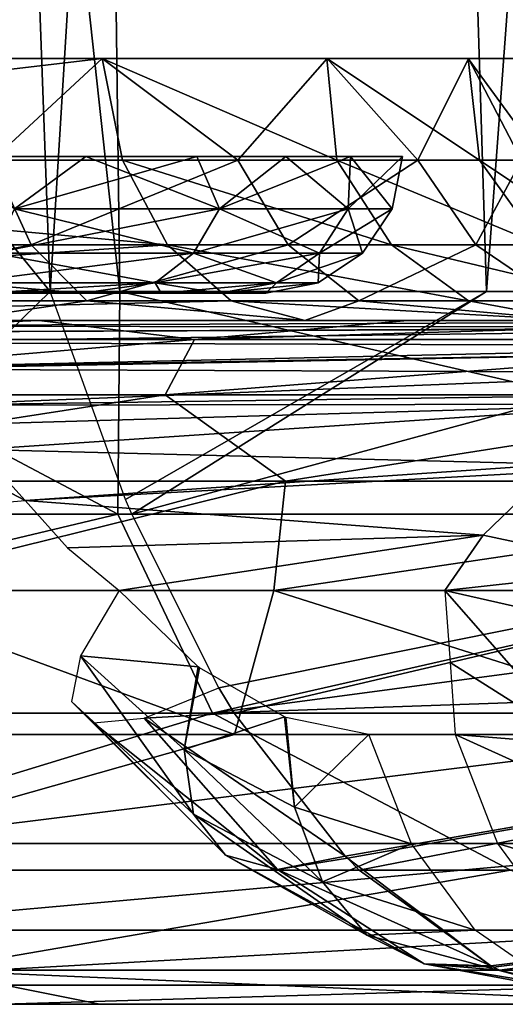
# Model space of a CAD drawing. Header units: millimetres. Extents: x -148 to 148, y -43 to 91.
# Tile 15 of 149: x -83.3 to -79.75, y -42.75 to -35.55. Entities that reach past the tile are written whole.
import ezdxf

# ---------------------------------------------------------------- set-up
doc = ezdxf.new("R2010")
doc.units = ezdxf.units.MM
doc.header["$LTSCALE"] = 65.185185
for name, color, linetype in [('108', 7, 'CONTINUOUS'), ('148', 7, 'CONTINUOUS'), ('149', 7, 'CONTINUOUS'), ('20', 7, 'CONTINUOUS'), ('27', 7, 'CONTINUOUS'), ('29', 7, 'CONTINUOUS'), ('30', 7, 'CONTINUOUS'), ('32', 7, 'CONTINUOUS'), ('322', 7, 'CONTINUOUS'), ('323', 7, 'CONTINUOUS'), ('324', 7, 'CONTINUOUS'), ('34', 7, 'CONTINUOUS'), ('44', 7, 'CONTINUOUS'), ('47', 7, 'CONTINUOUS'), ('79', 7, 'CONTINUOUS'), ('81', 7, 'CONTINUOUS'), ('82', 7, 'CONTINUOUS'), ('92', 7, 'CONTINUOUS'), ('93', 7, 'CONTINUOUS')]:
    doc.layers.add(name, color=color, linetype=linetype)

msp = doc.modelspace()

# ---------------------------------------------------------------- linework, layer by layer
at = {"layer": '108', "color": 7, "linetype": 'Continuous'}
for points in [[(-79.2049, -40.8491, -36.0957), (-80.1168, -40.7761, -36.8651), (-78.3621, -41.5748, -35.9955), (-79.2049, -40.8491, -36.0957)], [(-80.1168, -40.7761, -36.8651), (-79.8071, -41.5748, -37.1747), (-78.3621, -41.5748, -35.9955), (-80.1168, -40.7761, -36.8651)], [(-79.8071, -41.5748, -37.1747), (-77.7048, -42.2069, -36.3612), (-78.3621, -41.5748, -35.9955), (-79.8071, -41.5748, -37.1747)], [(-79.3406, -42.2069, -37.6412), (-77.7048, -42.2069, -36.3612), (-79.8071, -41.5748, -37.1747), (-79.3406, -42.2069, -37.6412)]]:
    msp.add_3dface(points, dxfattribs=at)
at = {"layer": '148', "color": 7, "linetype": 'Continuous'}
for points in [[(-84.834, -35.833, -12.5519), (-82.694, -35.833, -14.194), (-83.4997, -36.5774, -13.2029), (-84.834, -35.833, -12.5519)], [(-83.4997, -36.5774, -13.2029), (-82.694, -35.833, -14.194), (-81.7029, -36.5774, -14.9997), (-83.4997, -36.5774, -13.2029)], [(-80.9799, -36.5774, -26.9528), (-82.694, -35.833, -28.806), (-82.547, -36.5774, -28.953), (-80.9799, -36.5774, -26.9528)], [(-81.0524, -35.833, -26.6669), (-82.694, -35.833, -28.806), (-80.9799, -36.5774, -26.9528), (-81.0524, -35.833, -26.6669)], [(-82.694, -35.833, -14.194), (-81.0519, -35.833, -16.334), (-81.7029, -36.5774, -14.9997), (-82.694, -35.833, -14.194)], [(-81.7029, -36.5774, -14.9997), (-81.0519, -35.833, -16.334), (-80.3884, -36.5774, -17.1742), (-81.7029, -36.5774, -14.9997)], [(-79.9371, -36.5774, -24.6357), (-81.0524, -35.833, -26.6669), (-80.9799, -36.5774, -26.9528), (-79.9371, -36.5774, -24.6357)], [(-80.02, -35.833, -24.1749), (-81.0524, -35.833, -26.6669), (-79.9371, -36.5774, -24.6357), (-80.02, -35.833, -24.1749)], [(-81.0519, -35.833, -16.334), (-80.0197, -35.833, -18.8262), (-80.3884, -36.5774, -17.1742), (-81.0519, -35.833, -16.334)], [(-80.3884, -36.5774, -17.1742), (-80.0197, -35.833, -18.8262), (-79.6325, -36.5774, -19.6001), (-80.3884, -36.5774, -17.1742)], [(-79.4791, -36.5774, -22.1364), (-80.02, -35.833, -24.1749), (-79.9371, -36.5774, -24.6357), (-79.4791, -36.5774, -22.1364)], [(-79.6677, -35.833, -21.5006), (-80.02, -35.833, -24.1749), (-79.4791, -36.5774, -22.1364), (-79.6677, -35.833, -21.5006)], [(-80.0197, -35.833, -18.8262), (-79.6677, -35.833, -21.5006), (-79.6325, -36.5774, -19.6001), (-80.0197, -35.833, -18.8262)], [(-85.4834, -37.1978, -11.4646), (-83.4997, -36.5774, -13.2029), (-83.213, -37.1978, -12.8371), (-85.4834, -37.1978, -11.4646)], [(-83.4997, -36.5774, -13.2029), (-81.7029, -36.5774, -14.9997), (-83.213, -37.1978, -12.8371), (-83.4997, -36.5774, -13.2029)], [(-83.213, -37.1978, -12.8371), (-81.7029, -36.5774, -14.9997), (-81.3371, -37.1978, -14.713), (-83.213, -37.1978, -12.8371)], [(-80.5821, -37.1978, -27.1933), (-82.547, -36.5774, -28.953), (-82.2183, -37.1978, -29.2817), (-80.5821, -37.1978, -27.1933)], [(-80.9799, -36.5774, -26.9528), (-82.547, -36.5774, -28.953), (-80.5821, -37.1978, -27.1933), (-80.9799, -36.5774, -26.9528)], [(-81.7029, -36.5774, -14.9997), (-80.3884, -36.5774, -17.1742), (-81.3371, -37.1978, -14.713), (-81.7029, -36.5774, -14.9997)], [(-81.3371, -37.1978, -14.713), (-80.3884, -36.5774, -17.1742), (-79.9646, -37.1978, -16.9834), (-81.3371, -37.1978, -14.713)], [(-79.4933, -37.1978, -24.774), (-80.9799, -36.5774, -26.9528), (-80.5821, -37.1978, -27.1933), (-79.4933, -37.1978, -24.774)], [(-79.9371, -36.5774, -24.6357), (-80.9799, -36.5774, -26.9528), (-79.4933, -37.1978, -24.774), (-79.9371, -36.5774, -24.6357)], [(-80.3884, -36.5774, -17.1742), (-79.6325, -36.5774, -19.6001), (-79.9646, -37.1978, -16.9834), (-80.3884, -36.5774, -17.1742)], [(-79.9646, -37.1978, -16.9834), (-79.6325, -36.5774, -19.6001), (-79.1753, -37.1978, -19.5163), (-79.9646, -37.1978, -16.9834)], [(-79.4791, -36.5774, -22.1364), (-79.9371, -36.5774, -24.6357), (-79.0151, -37.1978, -22.1645), (-79.4791, -36.5774, -22.1364)], [(-79.0151, -37.1978, -22.1645), (-79.9371, -36.5774, -24.6357), (-79.4933, -37.1978, -24.774), (-79.0151, -37.1978, -22.1645)], [(-85.4834, -37.1978, -11.4646), (-83.213, -37.1978, -12.8371), (-85.2133, -37.6072, -10.8644), (-85.4834, -37.1978, -11.4646)], [(-85.2133, -37.6072, -10.8644), (-83.213, -37.1978, -12.8371), (-82.8071, -37.6072, -12.3189), (-85.2133, -37.6072, -10.8644)], [(-83.213, -37.1978, -12.8371), (-81.3371, -37.1978, -14.713), (-82.8071, -37.6072, -12.3189), (-83.213, -37.1978, -12.8371)], [(-82.8071, -37.6072, -12.3189), (-81.3371, -37.1978, -14.713), (-80.8189, -37.6072, -14.3071), (-82.8071, -37.6072, -12.3189)], [(-80.0189, -37.6072, -27.5338), (-82.2183, -37.1978, -29.2817), (-81.7529, -37.6072, -29.7471), (-80.0189, -37.6072, -27.5338)], [(-80.5821, -37.1978, -27.1933), (-82.2183, -37.1978, -29.2817), (-80.0189, -37.6072, -27.5338), (-80.5821, -37.1978, -27.1933)], [(-81.3371, -37.1978, -14.713), (-79.9646, -37.1978, -16.9834), (-80.8189, -37.6072, -14.3071), (-81.3371, -37.1978, -14.713)], [(-80.8189, -37.6072, -14.3071), (-79.9646, -37.1978, -16.9834), (-79.3644, -37.6072, -16.7133), (-80.8189, -37.6072, -14.3071)], [(-79.4933, -37.1978, -24.774), (-80.5821, -37.1978, -27.1933), (-78.8649, -37.6072, -24.9698), (-79.4933, -37.1978, -24.774)], [(-78.8649, -37.6072, -24.9698), (-80.5821, -37.1978, -27.1933), (-80.0189, -37.6072, -27.5338), (-78.8649, -37.6072, -24.9698)], [(-79.9646, -37.1978, -16.9834), (-79.1753, -37.1978, -19.5163), (-79.3644, -37.6072, -16.7133), (-79.9646, -37.1978, -16.9834)], [(-83.788, -37.75, -10.7401), (-85.2133, -37.6072, -10.8644), (-82.8071, -37.6072, -12.3189), (-83.788, -37.75, -10.7401)], [(-81.2147, -37.75, -12.7147), (-83.788, -37.75, -10.7401), (-82.8071, -37.6072, -12.3189), (-81.2147, -37.75, -12.7147)], [(-81.2147, -37.75, -12.7147), (-82.8071, -37.6072, -12.3189), (-80.8189, -37.6072, -14.3071), (-81.2147, -37.75, -12.7147)], [(-81.2147, -37.75, -30.2853), (-79.2408, -37.75, -27.7131), (-81.7529, -37.6072, -29.7471), (-81.2147, -37.75, -30.2853)], [(-79.2408, -37.75, -27.7131), (-80.0189, -37.6072, -27.5338), (-81.7529, -37.6072, -29.7471), (-79.2408, -37.75, -27.7131)], [(-79.2401, -37.75, -15.288), (-81.2147, -37.75, -12.7147), (-80.8189, -37.6072, -14.3071), (-79.2401, -37.75, -15.288)], [(-79.2401, -37.75, -15.288), (-80.8189, -37.6072, -14.3071), (-79.3644, -37.6072, -16.7133), (-79.2401, -37.75, -15.288)], [(-79.2408, -37.75, -27.7131), (-78.8649, -37.6072, -24.9698), (-80.0189, -37.6072, -27.5338), (-79.2408, -37.75, -27.7131)]]:
    msp.add_3dface(points, dxfattribs=at)
at = {"layer": '149', "color": 7, "linetype": 'Continuous'}
for points in [[(-82.694, -35.833, -28.806), (-89.1666, -35.833, -35.2786), (-89.0191, -36.5788, -35.4261), (-82.694, -35.833, -28.806)], [(-82.547, -36.5774, -28.953), (-82.694, -35.833, -28.806), (-89.0191, -36.5788, -35.4261), (-82.547, -36.5774, -28.953)], [(-82.2183, -37.1978, -29.2817), (-82.547, -36.5774, -28.953), (-89.0191, -36.5788, -35.4261), (-82.2183, -37.1978, -29.2817)], [(-88.6905, -37.1983, -35.7547), (-82.2183, -37.1978, -29.2817), (-89.0191, -36.5788, -35.4261), (-88.6905, -37.1983, -35.7547)], [(-88.2255, -37.6072, -36.2197), (-82.2183, -37.1978, -29.2817), (-88.6905, -37.1983, -35.7547), (-88.2255, -37.6072, -36.2197)], [(-81.7529, -37.6072, -29.7471), (-82.2183, -37.1978, -29.2817), (-88.2255, -37.6072, -36.2197), (-81.7529, -37.6072, -29.7471)], [(-87.6873, -37.75, -36.7579), (-81.7529, -37.6072, -29.7471), (-88.2255, -37.6072, -36.2197), (-87.6873, -37.75, -36.7579)], [(-87.6873, -37.75, -36.7579), (-81.2147, -37.75, -30.2853), (-81.7529, -37.6072, -29.7471), (-87.6873, -37.75, -36.7579)]]:
    msp.add_3dface(points, dxfattribs=at)
at = {"layer": '20', "color": 7, "linetype": 'Continuous'}
for points in [[(-82.712, -42.75, 37.0119), (-86.6518, -42.75, 34.2473), (-83.4162, -42.75, 29.6778), (-82.712, -42.75, 37.0119)], [(-79.6773, -42.75, 32.3087), (-82.712, -42.75, 37.0119), (-83.4162, -42.75, 29.6778), (-79.6773, -42.75, 32.3087)], [(-78.2844, -42.75, 39.7638), (-82.712, -42.75, 37.0119), (-79.6773, -42.75, 32.3087), (-78.2844, -42.75, 39.7638)]]:
    msp.add_3dface(points, dxfattribs=at)
at = {"layer": '27', "color": 7, "linetype": 'Continuous'}
for points in [[(-87.6873, -37.75, -36.7579), (-85.849, -37.75, -38.069), (-81.2147, -37.75, -30.2853), (-87.6873, -37.75, -36.7579)], [(-81.2147, -37.75, -30.2853), (-85.849, -37.75, -38.069), (-75.5763, -37.75, -27.7963), (-81.2147, -37.75, -30.2853)], [(-85.4981, -37.75, 20.0505), (-83.788, -37.75, -10.7401), (-83.1552, -37.75, 22.1774), (-85.4981, -37.75, 20.0505)], [(-83.788, -37.75, -10.7401), (-81.2147, -37.75, -12.7147), (-83.1552, -37.75, 22.1774), (-83.788, -37.75, -10.7401)], [(-83.1552, -37.75, 22.1774), (-81.2147, -37.75, -12.7147), (-80.465, -37.75, 24.3597), (-83.1552, -37.75, 22.1774)], [(-79.2408, -37.75, -27.7131), (-81.2147, -37.75, -30.2853), (-75.5763, -37.75, -27.7963), (-79.2408, -37.75, -27.7131)], [(-81.2147, -37.75, -12.7147), (-79.2401, -37.75, -15.288), (-80.465, -37.75, 24.3597), (-81.2147, -37.75, -12.7147)], [(-77.9989, -37.75, -18.2848), (-77.5757, -37.75, -21.5007), (-80.465, -37.75, 24.3597), (-77.9989, -37.75, -18.2848)], [(-80.465, -37.75, 24.3597), (-77.5757, -37.75, -21.5007), (-77.401, -37.75, 26.5821), (-80.465, -37.75, 24.3597)], [(-79.2401, -37.75, -15.288), (-77.9989, -37.75, -18.2848), (-80.465, -37.75, 24.3597), (-79.2401, -37.75, -15.288)]]:
    msp.add_3dface(points, dxfattribs=at)
at = {"layer": '29', "color": 7, "linetype": 'Continuous'}
for points in [[(-81.7271, -40.7761, 27.4209), (-84.8709, -40.7761, 24.9222), (-84.5894, -39.7239, 24.6587), (-81.7271, -40.7761, 27.4209)], [(-81.4399, -39.7239, 27.1575), (-81.7271, -40.7761, 27.4209), (-84.5894, -39.7239, 24.6587), (-81.4399, -39.7239, 27.1575)], [(-78.1208, -40.7761, 29.9583), (-81.7271, -40.7761, 27.4209), (-81.4399, -39.7239, 27.1575), (-78.1208, -40.7761, 29.9583)], [(-77.8361, -39.7239, 29.6875), (-78.1208, -40.7761, 29.9583), (-81.4399, -39.7239, 27.1575), (-77.8361, -39.7239, 29.6875)]]:
    msp.add_3dface(points, dxfattribs=at)
at = {"layer": '30', "color": 7, "linetype": 'Continuous'}
for points in [[(-85.6481, -37.5378, 41.6551), (-82.567, -37.5378, 43.6052), (-86.3352, -3, 43.3693), (-85.6481, -37.5378, 41.6551)], [(-86.3352, -3, 43.3693), (-82.567, -37.5378, 43.6052), (-83.014, -3, 45.4497), (-86.3352, -3, 43.3693)], [(-83.9612, -36.4557, -42.8095), (-84.3395, -3, -44.6407), (-83.0737, -37.5378, -43.2953), (-83.9612, -36.4557, -42.8095)], [(-84.3395, -3, -44.6407), (-80.9539, -3, -46.6545), (-83.0737, -37.5378, -43.2953), (-84.3395, -3, -44.6407)], [(-83.0737, -37.5378, -43.2953), (-80.9539, -3, -46.6545), (-79.8864, -37.5378, -45.1795), (-83.0737, -37.5378, -43.2953)], [(-82.567, -37.5378, 43.6052), (-79.2609, -37.5378, 45.5318), (-83.014, -3, 45.4497), (-82.567, -37.5378, 43.6052)], [(-83.014, -3, 45.4497), (-79.2609, -37.5378, 45.5318), (-79.4435, -3, 47.4998), (-83.014, -3, 45.4497)], [(-80.9539, -3, -46.6545), (-77.3397, -3, -48.6271), (-79.8864, -37.5378, -45.1795), (-80.9539, -3, -46.6545)], [(-79.8864, -37.5378, -45.1795), (-77.3397, -3, -48.6271), (-76.4779, -37.5378, -47.0353), (-79.8864, -37.5378, -45.1795)]]:
    msp.add_3dface(points, dxfattribs=at)
at = {"layer": '32', "color": 7, "linetype": 'Continuous'}
for points in [[(-83.0737, -37.5378, -43.2953), (-79.8864, -37.5378, -45.1795), (-82.5239, -39.0587, -43.2822), (-83.0737, -37.5378, -43.2953)], [(-79.8864, -37.5378, -45.1795), (-82.4779, -39.1671, -43.2645), (-82.5239, -39.0587, -43.2822), (-79.8864, -37.5378, -45.1795)], [(-79.8864, -37.5378, -45.1795), (-76.4779, -37.5378, -47.0353), (-82.4779, -39.1671, -43.2645), (-79.8864, -37.5378, -45.1795)], [(-76.4779, -37.5378, -47.0353), (-75.5342, -39.1671, -47.1435), (-82.4779, -39.1671, -43.2645), (-76.4779, -37.5378, -47.0353)], [(-82.4779, -39.1671, -43.2645), (-75.5342, -39.1671, -47.1435), (-81.8431, -40.4353, -42.8644), (-82.4779, -39.1671, -43.2645)], [(-81.8431, -40.4353, -42.8644), (-75.5342, -39.1671, -47.1435), (-81.7297, -40.6223, -42.7707), (-81.8431, -40.4353, -42.8644)], [(-81.7297, -40.6223, -42.7707), (-75.5342, -39.1671, -47.1435), (-74.9211, -40.6223, -46.5469), (-81.7297, -40.6223, -42.7707)], [(-81.7297, -40.6223, -42.7707), (-74.9211, -40.6223, -46.5469), (-80.919, -41.6658, -42.0144), (-81.7297, -40.6223, -42.7707)], [(-80.919, -41.6658, -42.0144), (-74.9211, -40.6223, -46.5469), (-80.9026, -41.6825, -41.9978), (-80.919, -41.6658, -42.0144)], [(-74.9211, -40.6223, -46.5469), (-80.8162, -41.7682, -41.9097), (-80.9026, -41.6825, -41.9978), (-74.9211, -40.6223, -46.5469)], [(-74.1675, -41.7682, -45.5741), (-80.8162, -41.7682, -41.9097), (-74.9211, -40.6223, -46.5469), (-74.1675, -41.7682, -45.5741)], [(-80.8162, -41.7682, -41.9097), (-74.1675, -41.7682, -45.5741), (-79.8548, -42.4687, -40.8534), (-80.8162, -41.7682, -41.9097)], [(-79.8548, -42.4687, -40.8534), (-74.1675, -41.7682, -45.5741), (-79.8356, -42.4783, -40.8309), (-79.8548, -42.4687, -40.8534)], [(-79.8356, -42.4783, -40.8309), (-74.1675, -41.7682, -45.5741), (-79.7913, -42.4998, -40.779), (-79.8356, -42.4783, -40.8309)], [(-79.7913, -42.4998, -40.779), (-74.1675, -41.7682, -45.5741), (-73.3116, -42.4998, -44.3303), (-79.7913, -42.4998, -40.779)], [(-78.7531, -42.75, -39.4882), (-79.7913, -42.4998, -40.779), (-73.3116, -42.4998, -44.3303), (-78.7531, -42.75, -39.4882)]]:
    msp.add_3dface(points, dxfattribs=at)
at = {"layer": '322', "color": 98, "linetype": 'Continuous', "true_color": 0x001a00}
for points in [[(-98.1592, -37.55, -19.1174), (-98.5, -37.55, -21.5), (-81.8408, -37.55, -19.1174), (-98.1592, -37.55, -19.1174)], [(-98.5, -37.55, -21.5), (-81.5, -37.55, -21.5), (-81.8408, -37.55, -19.1174), (-98.5, -37.55, -21.5)], [(-98.1592, -37.55, -23.8826), (-81.5, -37.55, -21.5), (-98.5, -37.55, -21.5), (-98.1592, -37.55, -23.8826)], [(-82.2632, -37.55, -17.9798), (-98.1592, -37.55, -19.1174), (-81.8408, -37.55, -19.1174), (-82.2632, -37.55, -17.9798)], [(-97.7368, -37.55, -17.9798), (-98.1592, -37.55, -19.1174), (-82.2632, -37.55, -17.9798), (-97.7368, -37.55, -17.9798)], [(-97.7368, -37.55, -25.0202), (-81.8408, -37.55, -23.8826), (-98.1592, -37.55, -23.8826), (-97.7368, -37.55, -25.0202)], [(-81.8408, -37.55, -23.8826), (-81.5, -37.55, -21.5), (-98.1592, -37.55, -23.8826), (-81.8408, -37.55, -23.8826)], [(-82.844, -37.55, -16.9129), (-97.7368, -37.55, -17.9798), (-82.2632, -37.55, -17.9798), (-82.844, -37.55, -16.9129)], [(-97.156, -37.55, -16.9129), (-97.7368, -37.55, -17.9798), (-82.844, -37.55, -16.9129), (-97.156, -37.55, -16.9129)], [(-97.156, -37.55, -26.0871), (-82.2632, -37.55, -25.0202), (-97.7368, -37.55, -25.0202), (-97.156, -37.55, -26.0871)], [(-82.2632, -37.55, -25.0202), (-81.8408, -37.55, -23.8826), (-97.7368, -37.55, -25.0202), (-82.2632, -37.55, -25.0202)], [(-83.5707, -37.55, -15.94), (-97.156, -37.55, -16.9129), (-82.844, -37.55, -16.9129), (-83.5707, -37.55, -15.94)], [(-96.4293, -37.55, -27.06), (-82.844, -37.55, -26.0871), (-97.156, -37.55, -26.0871), (-96.4293, -37.55, -27.06)], [(-82.844, -37.55, -26.0871), (-82.2632, -37.55, -25.0202), (-97.156, -37.55, -26.0871), (-82.844, -37.55, -26.0871)], [(-83.5707, -37.55, -27.06), (-82.844, -37.55, -26.0871), (-96.4293, -37.55, -27.06), (-83.5707, -37.55, -27.06)]]:
    msp.add_3dface(points, dxfattribs=at)
at = {"layer": '323', "color": 98, "linetype": 'Continuous', "true_color": 0x001a00}
for points in [[(-82.8147, -36.55, -15.2854), (-83.7732, -36.55, -14.3252), (-83.3363, -36.9327, -14.8363), (-82.8147, -36.55, -15.2854)], [(-81.8387, -36.9327, -16.7881), (-82.8147, -36.55, -15.2854), (-83.3363, -36.9327, -14.8363), (-81.8387, -36.9327, -16.7881)], [(-82.0025, -36.55, -16.3727), (-82.8147, -36.55, -15.2854), (-81.8387, -36.9327, -16.7881), (-82.0025, -36.55, -16.3727)], [(-81.3533, -36.55, -17.565), (-82.0025, -36.55, -16.3727), (-81.8387, -36.9327, -16.7881), (-81.3533, -36.55, -17.565)], [(-80.8972, -36.9327, -19.0609), (-81.3533, -36.55, -17.565), (-81.8387, -36.9327, -16.7881), (-80.8972, -36.9327, -19.0609)], [(-80.881, -36.55, -18.8364), (-81.3533, -36.55, -17.565), (-80.8972, -36.9327, -19.0609), (-80.881, -36.55, -18.8364)], [(-80.5761, -36.9327, -21.5), (-80.881, -36.55, -18.8364), (-80.8972, -36.9327, -19.0609), (-80.5761, -36.9327, -21.5)], [(-80.5, -36.55, -21.5), (-80.881, -36.55, -18.8364), (-80.5761, -36.9327, -21.5), (-80.5, -36.55, -21.5)], [(-82.0267, -37.2574, -16.8966), (-83.3363, -36.9327, -14.8363), (-83.4898, -37.2574, -14.9898), (-82.0267, -37.2574, -16.8966)], [(-81.8387, -36.9327, -16.7881), (-83.3363, -36.9327, -14.8363), (-82.0267, -37.2574, -16.8966), (-81.8387, -36.9327, -16.7881)], [(-81.1069, -37.2574, -19.1171), (-81.8387, -36.9327, -16.7881), (-82.0267, -37.2574, -16.8966), (-81.1069, -37.2574, -19.1171)], [(-80.8972, -36.9327, -19.0609), (-81.8387, -36.9327, -16.7881), (-81.1069, -37.2574, -19.1171), (-80.8972, -36.9327, -19.0609)], [(-80.7932, -37.2574, -21.5), (-80.8972, -36.9327, -19.0609), (-81.1069, -37.2574, -19.1171), (-80.7932, -37.2574, -21.5)], [(-80.5761, -36.9327, -21.5), (-80.8972, -36.9327, -19.0609), (-80.7932, -37.2574, -21.5), (-80.5761, -36.9327, -21.5)], [(-82.308, -37.4742, -17.059), (-83.4898, -37.2574, -14.9898), (-83.7195, -37.4742, -15.2195), (-82.308, -37.4742, -17.059)], [(-82.0267, -37.2574, -16.8966), (-83.4898, -37.2574, -14.9898), (-82.308, -37.4742, -17.059), (-82.0267, -37.2574, -16.8966)], [(-81.4207, -37.4742, -19.2012), (-82.0267, -37.2574, -16.8966), (-82.308, -37.4742, -17.059), (-81.4207, -37.4742, -19.2012)], [(-81.1069, -37.2574, -19.1171), (-82.0267, -37.2574, -16.8966), (-81.4207, -37.4742, -19.2012), (-81.1069, -37.2574, -19.1171)], [(-81.118, -37.4742, -21.5), (-81.1069, -37.2574, -19.1171), (-81.4207, -37.4742, -19.2012), (-81.118, -37.4742, -21.5)], [(-80.7932, -37.2574, -21.5), (-81.1069, -37.2574, -19.1171), (-81.118, -37.4742, -21.5), (-80.7932, -37.2574, -21.5)], [(-82.844, -37.55, -16.9129), (-82.308, -37.4742, -17.059), (-83.7195, -37.4742, -15.2195), (-82.844, -37.55, -16.9129)], [(-83.5707, -37.55, -15.94), (-82.844, -37.55, -16.9129), (-83.7195, -37.4742, -15.2195), (-83.5707, -37.55, -15.94)], [(-82.844, -37.55, -16.9129), (-82.2632, -37.55, -17.9798), (-82.308, -37.4742, -17.059), (-82.844, -37.55, -16.9129)], [(-82.2632, -37.55, -17.9798), (-81.8408, -37.55, -19.1174), (-82.308, -37.4742, -17.059), (-82.2632, -37.55, -17.9798)], [(-81.8408, -37.55, -19.1174), (-81.4207, -37.4742, -19.2012), (-82.308, -37.4742, -17.059), (-81.8408, -37.55, -19.1174)], [(-81.8408, -37.55, -19.1174), (-81.5, -37.55, -21.5), (-81.4207, -37.4742, -19.2012), (-81.8408, -37.55, -19.1174)], [(-81.5, -37.55, -21.5), (-81.118, -37.4742, -21.5), (-81.4207, -37.4742, -19.2012), (-81.5, -37.55, -21.5)]]:
    msp.add_3dface(points, dxfattribs=at)
at = {"layer": '324', "color": 98, "linetype": 'Continuous', "true_color": 0x001a00}
for points in [[(-83.7732, -36.55, -28.6748), (-82.8146, -36.55, -27.7146), (-83.3363, -36.9327, -28.1637), (-83.7732, -36.55, -28.6748)], [(-82.8146, -36.55, -27.7146), (-82.0025, -36.55, -26.6273), (-83.3363, -36.9327, -28.1637), (-82.8146, -36.55, -27.7146)], [(-83.3363, -36.9327, -28.1637), (-82.0025, -36.55, -26.6273), (-81.8387, -36.9327, -26.2119), (-83.3363, -36.9327, -28.1637)], [(-82.0025, -36.55, -26.6273), (-81.3532, -36.55, -25.4349), (-81.8387, -36.9327, -26.2119), (-82.0025, -36.55, -26.6273)], [(-81.3532, -36.55, -25.4349), (-80.881, -36.55, -24.1635), (-81.8387, -36.9327, -26.2119), (-81.3532, -36.55, -25.4349)], [(-81.8387, -36.9327, -26.2119), (-80.881, -36.55, -24.1635), (-80.8972, -36.9327, -23.9391), (-81.8387, -36.9327, -26.2119)], [(-80.5, -36.55, -21.5), (-80.5761, -36.9327, -21.5), (-80.8972, -36.9327, -23.9391), (-80.5, -36.55, -21.5)], [(-80.881, -36.55, -24.1635), (-80.5, -36.55, -21.5), (-80.8972, -36.9327, -23.9391), (-80.881, -36.55, -24.1635)], [(-83.3363, -36.9327, -28.1637), (-81.8387, -36.9327, -26.2119), (-83.4898, -37.2574, -28.0102), (-83.3363, -36.9327, -28.1637)], [(-83.4898, -37.2574, -28.0102), (-81.8387, -36.9327, -26.2119), (-82.0267, -37.2574, -26.1034), (-83.4898, -37.2574, -28.0102)], [(-81.8387, -36.9327, -26.2119), (-80.8972, -36.9327, -23.9391), (-82.0267, -37.2574, -26.1034), (-81.8387, -36.9327, -26.2119)], [(-82.0267, -37.2574, -26.1034), (-80.8972, -36.9327, -23.9391), (-81.1069, -37.2574, -23.8829), (-82.0267, -37.2574, -26.1034)], [(-80.5761, -36.9327, -21.5), (-80.7932, -37.2574, -21.5), (-81.1069, -37.2574, -23.8829), (-80.5761, -36.9327, -21.5)], [(-80.8972, -36.9327, -23.9391), (-80.5761, -36.9327, -21.5), (-81.1069, -37.2574, -23.8829), (-80.8972, -36.9327, -23.9391)], [(-83.4898, -37.2574, -28.0102), (-82.0267, -37.2574, -26.1034), (-83.7195, -37.4742, -27.7805), (-83.4898, -37.2574, -28.0102)], [(-83.7195, -37.4742, -27.7805), (-82.0267, -37.2574, -26.1034), (-82.308, -37.4742, -25.941), (-83.7195, -37.4742, -27.7805)], [(-82.0267, -37.2574, -26.1034), (-81.1069, -37.2574, -23.8829), (-82.308, -37.4742, -25.941), (-82.0267, -37.2574, -26.1034)], [(-82.308, -37.4742, -25.941), (-81.1069, -37.2574, -23.8829), (-81.4207, -37.4742, -23.7988), (-82.308, -37.4742, -25.941)], [(-80.7932, -37.2574, -21.5), (-81.118, -37.4742, -21.5), (-81.4207, -37.4742, -23.7988), (-80.7932, -37.2574, -21.5)], [(-81.1069, -37.2574, -23.8829), (-80.7932, -37.2574, -21.5), (-81.4207, -37.4742, -23.7988), (-81.1069, -37.2574, -23.8829)], [(-83.5707, -37.55, -27.06), (-83.7195, -37.4742, -27.7805), (-82.308, -37.4742, -25.941), (-83.5707, -37.55, -27.06)], [(-82.844, -37.55, -26.0871), (-83.5707, -37.55, -27.06), (-82.308, -37.4742, -25.941), (-82.844, -37.55, -26.0871)], [(-82.2632, -37.55, -25.0202), (-82.844, -37.55, -26.0871), (-82.308, -37.4742, -25.941), (-82.2632, -37.55, -25.0202)], [(-82.2632, -37.55, -25.0202), (-82.308, -37.4742, -25.941), (-81.4207, -37.4742, -23.7988), (-82.2632, -37.55, -25.0202)], [(-81.8408, -37.55, -23.8826), (-82.2632, -37.55, -25.0202), (-81.4207, -37.4742, -23.7988), (-81.8408, -37.55, -23.8826)], [(-81.5, -37.55, -21.5), (-81.8408, -37.55, -23.8826), (-81.118, -37.4742, -21.5), (-81.5, -37.55, -21.5)], [(-81.118, -37.4742, -21.5), (-81.8408, -37.55, -23.8826), (-81.4207, -37.4742, -23.7988), (-81.118, -37.4742, -21.5)]]:
    msp.add_3dface(points, dxfattribs=at)
at = {"layer": '34', "color": 7, "linetype": 'Continuous'}
for points in [[(-85.6481, -37.5378, 41.6551), (-89.3718, -39.1671, 38.6479), (-82.5813, -39.1671, 43.2015), (-85.6481, -37.5378, 41.6551)], [(-82.567, -37.5378, 43.6052), (-85.6481, -37.5378, 41.6551), (-82.5813, -39.1671, 43.2015), (-82.567, -37.5378, 43.6052)], [(-82.567, -37.5378, 43.6052), (-82.5813, -39.1671, 43.2015), (-75.4821, -39.1672, 47.1702), (-82.567, -37.5378, 43.6052)], [(-79.2609, -37.5378, 45.5318), (-82.567, -37.5378, 43.6052), (-75.4821, -39.1672, 47.1702), (-79.2609, -37.5378, 45.5318)], [(-89.3718, -39.1671, 38.6479), (-88.6854, -40.6223, 38.147), (-82.5813, -39.1671, 43.2015), (-89.3718, -39.1671, 38.6479)], [(-88.6854, -40.6223, 38.147), (-81.8878, -40.6223, 42.675), (-82.5813, -39.1671, 43.2015), (-88.6854, -40.6223, 38.147)], [(-82.5813, -39.1671, 43.2015), (-81.8878, -40.6223, 42.675), (-75.4821, -39.1672, 47.1702), (-82.5813, -39.1671, 43.2015)], [(-75.4821, -39.1672, 47.1702), (-81.8878, -40.6223, 42.675), (-75.2769, -39.7361, 46.9955), (-75.4821, -39.1672, 47.1702)], [(-81.8878, -40.6223, 42.675), (-74.9432, -40.3769, 46.7374), (-75.2769, -39.7361, 46.9955), (-81.8878, -40.6223, 42.675)], [(-81.8878, -40.6223, 42.675), (-74.7787, -40.6224, 46.6192), (-74.9432, -40.3769, 46.7374), (-81.8878, -40.6223, 42.675)], [(-88.6854, -40.6223, 38.147), (-85.6445, -41.7682, 38.8192), (-81.8878, -40.6223, 42.675), (-88.6854, -40.6223, 38.147)], [(-85.6445, -41.7682, 38.8192), (-79.7109, -41.7682, 42.5626), (-81.8878, -40.6223, 42.675), (-85.6445, -41.7682, 38.8192)], [(-81.8878, -40.6223, 42.675), (-79.7109, -41.7682, 42.5626), (-74.7787, -40.6224, 46.6192), (-81.8878, -40.6223, 42.675)], [(-85.6445, -41.7682, 38.8192), (-83.9535, -42.4998, 38.1561), (-79.7109, -41.7682, 42.5626), (-85.6445, -41.7682, 38.8192)], [(-83.9535, -42.4998, 38.1561), (-77.8949, -42.4998, 41.88), (-79.7109, -41.7682, 42.5626), (-83.9535, -42.4998, 38.1561)], [(-86.6518, -42.75, 34.2473), (-82.712, -42.75, 37.0119), (-83.9535, -42.4998, 38.1561), (-86.6518, -42.75, 34.2473)], [(-82.712, -42.75, 37.0119), (-78.2844, -42.75, 39.7638), (-83.9535, -42.4998, 38.1561), (-82.712, -42.75, 37.0119)], [(-83.9535, -42.4998, 38.1561), (-78.2844, -42.75, 39.7638), (-77.8949, -42.4998, 41.88), (-83.9535, -42.4998, 38.1561)]]:
    msp.add_3dface(points, dxfattribs=at)
at = {"layer": '44', "color": 7, "linetype": 'Continuous'}
for points in [[(-86.6447, -37.8888, 20.1926), (-83.1552, -37.75, 22.1774), (-82.0215, -37.8888, 24.2869), (-86.6447, -37.8888, 20.1926)], [(-85.4981, -37.75, 20.0505), (-83.1552, -37.75, 22.1774), (-86.6447, -37.8888, 20.1926), (-85.4981, -37.75, 20.0505)], [(-83.1552, -37.75, 22.1774), (-80.465, -37.75, 24.3597), (-82.0215, -37.8888, 24.2869), (-83.1552, -37.75, 22.1774)], [(-82.0215, -37.8888, 24.2869), (-77.401, -37.75, 26.5821), (-77.0275, -37.8888, 27.9235), (-82.0215, -37.8888, 24.2869)], [(-80.465, -37.75, 24.3597), (-77.401, -37.75, 26.5821), (-82.0215, -37.8888, 24.2869), (-80.465, -37.75, 24.3597)], [(-86.6447, -37.8888, 20.1926), (-82.0215, -37.8888, 24.2869), (-86.8083, -38.2931, 21.1785), (-86.6447, -37.8888, 20.1926)], [(-82.0215, -37.8888, 24.2869), (-82.2358, -38.2931, 25.163), (-86.8083, -38.2931, 21.1785), (-82.0215, -37.8888, 24.2869)], [(-82.0215, -37.8888, 24.2869), (-77.0275, -37.8888, 27.9235), (-82.2358, -38.2931, 25.163), (-82.0215, -37.8888, 24.2869)], [(-77.0275, -37.8888, 27.9235), (-77.3294, -38.2931, 28.7067), (-82.2358, -38.2931, 25.163), (-77.0275, -37.8888, 27.9235)], [(-82.2358, -38.2931, 25.163), (-86.3046, -38.9252, 22.5617), (-86.8083, -38.2931, 21.1785), (-82.2358, -38.2931, 25.163)], [(-81.3545, -38.9252, 26.6743), (-86.3046, -38.9252, 22.5617), (-82.2358, -38.2931, 25.163), (-81.3545, -38.9252, 26.6743)], [(-77.3294, -38.2931, 28.7067), (-81.3545, -38.9252, 26.6743), (-82.2358, -38.2931, 25.163), (-77.3294, -38.2931, 28.7067)], [(-76.0705, -38.9252, 30.305), (-81.3545, -38.9252, 26.6743), (-77.3294, -38.2931, 28.7067), (-76.0705, -38.9252, 30.305)], [(-81.3545, -38.9252, 26.6743), (-84.5894, -39.7239, 24.6587), (-86.3046, -38.9252, 22.5617), (-81.3545, -38.9252, 26.6743)], [(-81.4399, -39.7239, 27.1575), (-84.5894, -39.7239, 24.6587), (-81.3545, -38.9252, 26.6743), (-81.4399, -39.7239, 27.1575)], [(-77.8361, -39.7239, 29.6875), (-81.4399, -39.7239, 27.1575), (-76.0705, -38.9252, 30.305), (-77.8361, -39.7239, 29.6875)], [(-76.0705, -38.9252, 30.305), (-81.4399, -39.7239, 27.1575), (-81.3545, -38.9252, 26.6743), (-76.0705, -38.9252, 30.305)]]:
    msp.add_3dface(points, dxfattribs=at)
at = {"layer": '47', "color": 7, "linetype": 'Continuous'}
for points in [[(-84.8709, -40.7761, 24.9222), (-81.7271, -40.7761, 27.4209), (-84.5396, -41.5748, 25.7693), (-84.8709, -40.7761, 24.9222)], [(-84.5396, -41.5748, 25.7693), (-78.1208, -40.7761, 29.9583), (-77.8994, -41.5748, 30.6279), (-84.5396, -41.5748, 25.7693)], [(-81.7271, -40.7761, 27.4209), (-78.1208, -40.7761, 29.9583), (-84.5396, -41.5748, 25.7693), (-81.7271, -40.7761, 27.4209)], [(-84.5396, -41.5748, 25.7693), (-77.8994, -41.5748, 30.6279), (-84.9592, -42.2069, 26.2783), (-84.5396, -41.5748, 25.7693)], [(-77.8994, -41.5748, 30.6279), (-78.2599, -42.2069, 31.1804), (-84.9592, -42.2069, 26.2783), (-77.8994, -41.5748, 30.6279)], [(-78.2599, -42.2069, 31.1804), (-85.4805, -42.6112, 26.9105), (-84.9592, -42.2069, 26.2783), (-78.2599, -42.2069, 31.1804)], [(-78.7077, -42.6112, 31.8666), (-85.4805, -42.6112, 26.9105), (-78.2599, -42.2069, 31.1804), (-78.7077, -42.6112, 31.8666)], [(-78.7077, -42.6112, 31.8666), (-83.4162, -42.75, 29.6778), (-85.4805, -42.6112, 26.9105), (-78.7077, -42.6112, 31.8666)], [(-79.6773, -42.75, 32.3087), (-83.4162, -42.75, 29.6778), (-78.7077, -42.6112, 31.8666), (-79.6773, -42.75, 32.3087)]]:
    msp.add_3dface(points, dxfattribs=at)
at = {"layer": '79', "color": 7, "linetype": 'Continuous'}
for points in [[(-75.5763, -37.75, -27.7963), (-85.849, -37.75, -38.069), (-85.3696, -37.7904, -38.2835), (-75.5763, -37.75, -27.7963)], [(-75.5763, -37.75, -27.7963), (-85.3696, -37.7904, -38.2835), (-76.5229, -37.7998, -29.513), (-75.5763, -37.75, -27.7963)], [(-85.3696, -37.7904, -38.2835), (-85.1395, -37.838, -38.3793), (-76.5229, -37.7998, -29.513), (-85.3696, -37.7904, -38.2835)], [(-76.5229, -37.7998, -29.513), (-85.1395, -37.838, -38.3793), (-76.5591, -37.8038, -29.5792), (-76.5229, -37.7998, -29.513)], [(-85.1395, -37.838, -38.3793), (-84.8893, -37.9105, -38.4785), (-76.5591, -37.8038, -29.5792), (-85.1395, -37.838, -38.3793)], [(-76.5591, -37.8038, -29.5792), (-84.8893, -37.9105, -38.4785), (-77.3527, -37.9348, -31.0387), (-76.5591, -37.8038, -29.5792)], [(-84.8893, -37.9105, -38.4785), (-84.4422, -38.0969, -38.6427), (-77.3527, -37.9348, -31.0387), (-84.8893, -37.9105, -38.4785)], [(-77.3527, -37.9348, -31.0387), (-84.4422, -38.0969, -38.6427), (-77.5298, -37.9764, -31.3667), (-77.3527, -37.9348, -31.0387)], [(-84.4422, -38.0969, -38.6427), (-84.4246, -38.1059, -38.6488), (-77.5298, -37.9764, -31.3667), (-84.4422, -38.0969, -38.6427)], [(-77.5298, -37.9764, -31.3667), (-84.4246, -38.1059, -38.6488), (-78.0523, -38.1302, -32.3395), (-77.5298, -37.9764, -31.3667)], [(-84.4246, -38.1059, -38.6488), (-83.9895, -38.3695, -38.7915), (-78.0523, -38.1302, -32.3395), (-84.4246, -38.1059, -38.6488)], [(-78.0523, -38.1302, -32.3395), (-83.9895, -38.3695, -38.7915), (-78.4656, -38.2902, -33.1143), (-78.0523, -38.1302, -32.3395)], [(-78.4656, -38.2902, -33.1143), (-83.9895, -38.3695, -38.7915), (-78.6221, -38.3614, -33.409), (-78.4656, -38.2902, -33.1143)], [(-83.9895, -38.3695, -38.7915), (-83.801, -38.5131, -38.848), (-78.6221, -38.3614, -33.409), (-83.9895, -38.3695, -38.7915)], [(-83.801, -38.5131, -38.848), (-83.5969, -38.693, -38.9051), (-78.6221, -38.3614, -33.409), (-83.801, -38.5131, -38.848)], [(-78.6221, -38.3614, -33.409), (-83.5969, -38.693, -38.9051), (-79.357, -38.7999, -34.8011), (-78.6221, -38.3614, -33.409)], [(-83.5969, -38.693, -38.9051), (-83.2583, -39.0654, -38.9889), (-79.357, -38.7999, -34.8011), (-83.5969, -38.693, -38.9051)], [(-79.357, -38.7999, -34.8011), (-83.2583, -39.0654, -38.9889), (-79.4309, -38.8565, -34.9417), (-79.357, -38.7999, -34.8011)], [(-79.4309, -38.8565, -34.9417), (-83.2583, -39.0654, -38.9889), (-79.9121, -39.3205, -35.8621), (-79.4309, -38.8565, -34.9417)], [(-83.2583, -39.0654, -38.9889), (-82.9479, -39.4111, -38.9646), (-79.9121, -39.3205, -35.8621), (-83.2583, -39.0654, -38.9889)], [(-82.9479, -39.4111, -38.9646), (-82.5713, -39.7239, -38.7781), (-79.9121, -39.3205, -35.8621), (-82.9479, -39.4111, -38.9646)], [(-79.9121, -39.3205, -35.8621), (-82.5713, -39.7239, -38.7781), (-80.1904, -39.7239, -36.3972), (-79.9121, -39.3205, -35.8621)]]:
    msp.add_3dface(points, dxfattribs=at)
at = {"layer": '81', "color": 7, "linetype": 'Continuous'}
for points in [[(-83.9612, -36.4557, -42.8095), (-83.0737, -37.5378, -43.2953), (-83.6721, -38.1173, -42.6813), (-83.9612, -36.4557, -42.8095)], [(-83.2583, -39.0654, -38.9889), (-83.5969, -38.693, -38.9051), (-84.3022, -38.5204, -39.7165), (-83.2583, -39.0654, -38.9889)], [(-83.7925, -39.1131, -39.8739), (-83.2583, -39.0654, -38.9889), (-84.3022, -38.5204, -39.7165), (-83.7925, -39.1131, -39.8739)]]:
    msp.add_3dface(points, dxfattribs=at)
at = {"layer": '82', "color": 7, "linetype": 'Continuous'}
for points in [[(-82.854, -40.2021, -39.5238), (-81.9926, -40.2832, -38.4872), (-82.5713, -39.7239, -38.7781), (-82.854, -40.2021, -39.5238)], [(-82.918, -40.5358, -40.3894), (-82.0266, -41.3597, -39.7958), (-82.854, -40.2021, -39.5238), (-82.918, -40.5358, -40.3894)], [(-82.0266, -41.3597, -39.7958), (-82.0949, -40.8879, -39.0847), (-82.854, -40.2021, -39.5238), (-82.0266, -41.3597, -39.7958)], [(-82.0949, -40.8879, -39.0847), (-81.9926, -40.2832, -38.4872), (-82.854, -40.2021, -39.5238), (-82.0949, -40.8879, -39.0847)], [(-81.9926, -40.2832, -38.4872), (-82.0949, -40.8879, -39.0847), (-81.9826, -40.2908, -38.4812), (-81.9926, -40.2832, -38.4872)], [(-82.0949, -40.8879, -39.0847), (-81.3637, -40.6482, -38.0462), (-81.9826, -40.2908, -38.4812), (-82.0949, -40.8879, -39.0847)], [(-81.8431, -40.4353, -42.8644), (-81.7297, -40.6223, -42.7707), (-82.387, -40.6583, -42.144), (-81.8431, -40.4353, -42.8644)], [(-81.7932, -41.6603, -40.5627), (-82.0266, -41.3597, -39.7958), (-82.918, -40.5358, -40.3894), (-81.7932, -41.6603, -40.5627)], [(-82.7572, -40.6929, -41.2917), (-81.7932, -41.6603, -40.5627), (-82.918, -40.5358, -40.3894), (-82.7572, -40.6929, -41.2917)], [(-82.387, -40.6583, -42.144), (-81.4137, -41.7651, -41.3229), (-82.7572, -40.6929, -41.2917), (-82.387, -40.6583, -42.144)], [(-81.7297, -40.6223, -42.7707), (-80.919, -41.6658, -42.0144), (-82.387, -40.6583, -42.144), (-81.7297, -40.6223, -42.7707)], [(-80.919, -41.6658, -42.0144), (-81.4137, -41.7651, -41.3229), (-82.387, -40.6583, -42.144), (-80.919, -41.6658, -42.0144)], [(-81.2904, -41.309, -38.4687), (-81.3637, -40.6482, -38.0462), (-82.0949, -40.8879, -39.0847), (-81.2904, -41.309, -38.4687)], [(-81.3637, -40.6482, -38.0462), (-81.2904, -41.309, -38.4687), (-81.3526, -40.6526, -38.0374), (-81.3637, -40.6482, -38.0462)], [(-81.3526, -40.6526, -38.0374), (-81.2904, -41.309, -38.4687), (-80.7465, -40.7761, -37.4948), (-81.3526, -40.6526, -38.0374)], [(-81.4137, -41.7651, -41.3229), (-81.7932, -41.6603, -40.5627), (-82.7572, -40.6929, -41.2917), (-81.4137, -41.7651, -41.3229)], [(-80.7465, -40.7761, -37.4948), (-81.2904, -41.309, -38.4687), (-80.436, -41.5763, -37.8052), (-80.7465, -40.7761, -37.4948)], [(-81.0848, -41.8534, -38.9994), (-81.2904, -41.309, -38.4687), (-82.0949, -40.8879, -39.0847), (-81.0848, -41.8534, -38.9994)], [(-82.0266, -41.3597, -39.7958), (-81.0848, -41.8534, -38.9994), (-82.0949, -40.8879, -39.0847), (-82.0266, -41.3597, -39.7958)], [(-81.2904, -41.309, -38.4687), (-81.0848, -41.8534, -38.9994), (-80.436, -41.5763, -37.8052), (-81.2904, -41.309, -38.4687)], [(-81.7932, -41.6603, -40.5627), (-80.7609, -42.2441, -39.6019), (-82.0266, -41.3597, -39.7958), (-81.7932, -41.6603, -40.5627)], [(-80.7609, -42.2441, -39.6019), (-81.0848, -41.8534, -38.9994), (-82.0266, -41.3597, -39.7958), (-80.7609, -42.2441, -39.6019)], [(-80.436, -41.5763, -37.8052), (-81.0848, -41.8534, -38.9994), (-79.9698, -42.2075, -38.2715), (-80.436, -41.5763, -37.8052)], [(-80.3412, -42.454, -40.2345), (-80.7609, -42.2441, -39.6019), (-81.7932, -41.6603, -40.5627), (-80.3412, -42.454, -40.2345)], [(-81.4137, -41.7651, -41.3229), (-80.3412, -42.454, -40.2345), (-81.7932, -41.6603, -40.5627), (-81.4137, -41.7651, -41.3229)], [(-80.919, -41.6658, -42.0144), (-80.9026, -41.6825, -41.9978), (-81.4137, -41.7651, -41.3229), (-80.919, -41.6658, -42.0144)], [(-80.9026, -41.6825, -41.9978), (-79.8548, -42.4687, -40.8534), (-81.4137, -41.7651, -41.3229), (-80.9026, -41.6825, -41.9978)], [(-80.8162, -41.7682, -41.9097), (-79.8548, -42.4687, -40.8534), (-80.9026, -41.6825, -41.9978), (-80.8162, -41.7682, -41.9097)], [(-79.8548, -42.4687, -40.8534), (-80.3412, -42.454, -40.2345), (-81.4137, -41.7651, -41.3229), (-79.8548, -42.4687, -40.8534)], [(-81.0848, -41.8534, -38.9994), (-80.7609, -42.2441, -39.6019), (-79.9698, -42.2075, -38.2715), (-81.0848, -41.8534, -38.9994)], [(-79.9698, -42.2075, -38.2715), (-80.7609, -42.2441, -39.6019), (-79.391, -42.6112, -38.8503), (-79.9698, -42.2075, -38.2715)], [(-80.7609, -42.2441, -39.6019), (-80.3412, -42.454, -40.2345), (-79.391, -42.6112, -38.8503), (-80.7609, -42.2441, -39.6019)], [(-79.8356, -42.4783, -40.8309), (-79.7913, -42.4998, -40.779), (-80.3412, -42.454, -40.2345), (-79.8356, -42.4783, -40.8309)], [(-79.8548, -42.4687, -40.8534), (-79.8356, -42.4783, -40.8309), (-80.3412, -42.454, -40.2345), (-79.8548, -42.4687, -40.8534)], [(-80.3412, -42.454, -40.2345), (-78.7531, -42.75, -39.4882), (-79.391, -42.6112, -38.8503), (-80.3412, -42.454, -40.2345)], [(-79.7913, -42.4998, -40.779), (-78.7531, -42.75, -39.4882), (-80.3412, -42.454, -40.2345), (-79.7913, -42.4998, -40.779)]]:
    msp.add_3dface(points, dxfattribs=at)
at = {"layer": '92', "color": 7, "linetype": 'Continuous'}
for points in [[(-80.1904, -39.7239, -36.3972), (-79.2049, -40.8491, -36.0957), (-78.277, -40.1588, -35.1201), (-80.1904, -39.7239, -36.3972)], [(-79.2049, -40.8491, -36.0957), (-80.1904, -39.7239, -36.3972), (-80.1536, -40.2504, -36.6314), (-79.2049, -40.8491, -36.0957)], [(-80.1168, -40.7761, -36.8651), (-79.2049, -40.8491, -36.0957), (-80.1536, -40.2504, -36.6314), (-80.1168, -40.7761, -36.8651)]]:
    msp.add_3dface(points, dxfattribs=at)
at = {"layer": '93', "color": 7, "linetype": 'Continuous'}
for points in [[(-79.4309, -38.8565, -34.9417), (-79.9121, -39.3205, -35.8621), (-78.7538, -39.5666, -35.0517), (-79.4309, -38.8565, -34.9417)], [(-79.9121, -39.3205, -35.8621), (-80.1904, -39.7239, -36.3972), (-78.7538, -39.5666, -35.0517), (-79.9121, -39.3205, -35.8621)], [(-80.1904, -39.7239, -36.3972), (-78.277, -40.1588, -35.1201), (-78.7538, -39.5666, -35.0517), (-80.1904, -39.7239, -36.3972)]]:
    msp.add_3dface(points, dxfattribs=at)

doc.saveas('drawing.dxf')
